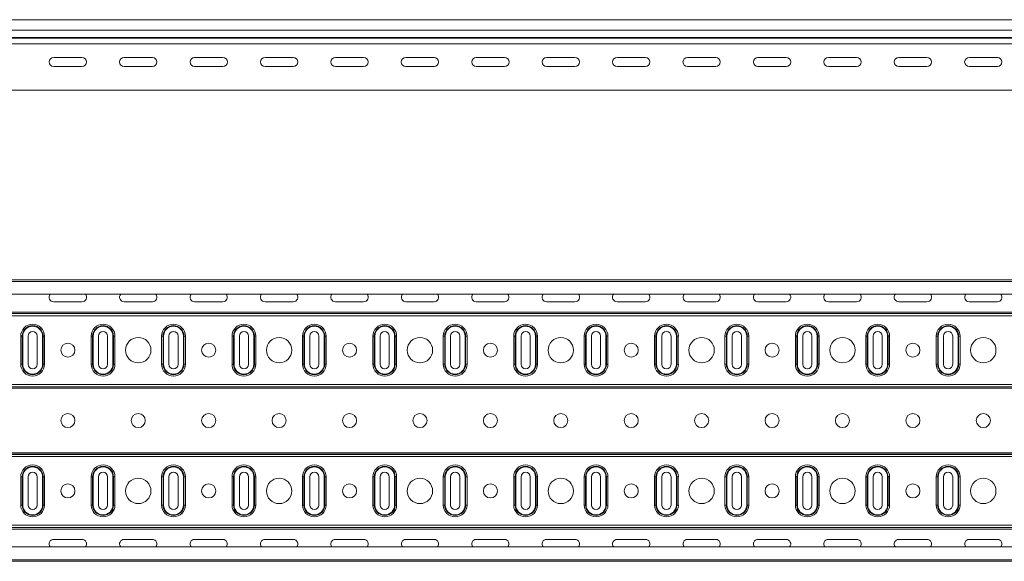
# Model space of a CAD drawing. Header units: millimetres. Extents: x -583 to 2827, y -4183 to -259.
# Tile 16 of 19: x 1386 to 2085, y -1904 to -1519. Entities that reach past the tile are written whole.
import ezdxf

# ---------------------------------------------------------------- set-up
doc = ezdxf.new("R2010")
doc.units = ezdxf.units.MM

msp = doc.modelspace()

# ---------------------------------------------------------------- linework, layer by layer
at = {"color": 7, "linetype": 'Continuous', "lineweight": 15}
for p, q in [((2759.92, -1519.15), (291.92, -1519.15)), ((291.92, -1526.61), (2759.92, -1526.61)), ((291.92, -1531.91), (2759.92, -1531.91)), ((291.92, -1532.28), (2759.92, -1532.28)), ((291.92, -1536.41), (2759.92, -1536.41)), ((1429.92, -1545.9), (1409.92, -1545.9)), ((1479.92, -1545.9), (1459.92, -1545.9)), ((1529.92, -1545.9), (1509.92, -1545.9)), ((1579.92, -1545.9), (1559.92, -1545.9)), ((1629.92, -1545.9), (1609.92, -1545.9)), ((1679.92, -1545.9), (1659.92, -1545.9)), ((1729.92, -1545.9), (1709.92, -1545.9)), ((1779.92, -1545.9), (1759.92, -1545.9)), ((1829.92, -1545.9), (1809.92, -1545.9)), ((1879.92, -1545.9), (1859.92, -1545.9)), ((1929.92, -1545.9), (1909.92, -1545.9)), ((1979.92, -1545.9), (1959.92, -1545.9)), ((2029.92, -1545.9), (2009.92, -1545.9)), ((2079.92, -1545.9), (2059.92, -1545.9)), ((1409.92, -1552.4), (1429.92, -1552.4)), ((1459.92, -1552.4), (1479.92, -1552.4)), ((1509.92, -1552.4), (1529.92, -1552.4)), ((1559.92, -1552.4), (1579.92, -1552.4)), ((1609.92, -1552.4), (1629.92, -1552.4)), ((1659.92, -1552.4), (1679.92, -1552.4)), ((1709.92, -1552.4), (1729.92, -1552.4)), ((1759.92, -1552.4), (1779.92, -1552.4)), ((1809.92, -1552.4), (1829.92, -1552.4)), ((1859.92, -1552.4), (1879.92, -1552.4)), ((1909.92, -1552.4), (1929.92, -1552.4)), ((1959.92, -1552.4), (1979.92, -1552.4)), ((2009.92, -1552.4), (2029.92, -1552.4)), ((2059.92, -1552.4), (2079.92, -1552.4)), ((291.92, -1569.15), (2759.92, -1569.15)), ((291.92, -1703.92), (2759.92, -1703.92)), ((2759.92, -1705.05), (291.92, -1705.05)), ((291.92, -1714.15), (2759.92, -1714.15)), ((1409.92, -1719.52), (1429.92, -1719.52)), ((1459.92, -1719.52), (1479.92, -1719.52)), ((1509.92, -1719.52), (1529.92, -1719.52)), ((1559.92, -1719.52), (1579.92, -1719.52)), ((1609.92, -1719.52), (1629.92, -1719.52)), ((1659.92, -1719.52), (1679.92, -1719.52)), ((1709.92, -1719.52), (1729.92, -1719.52)), ((1759.92, -1719.52), (1779.92, -1719.52)), ((1809.92, -1719.52), (1829.92, -1719.52)), ((1859.92, -1719.52), (1879.92, -1719.52)), ((1909.92, -1719.52), (1929.92, -1719.52)), ((1959.92, -1719.52), (1979.92, -1719.52)), ((2009.92, -1719.52), (2029.92, -1719.52)), ((2059.92, -1719.52), (2079.92, -1719.52)), ((291.92, -1726.81), (2759.92, -1726.81)), ((291.92, -1727.87), (2759.92, -1727.87)), ((291.92, -1727.99), (2759.92, -1727.99)), ((291.92, -1729.54), (2759.92, -1729.54)), ((1386.47, -1763.92), (1386.47, -1743.92)), ((1386.47, -1743.92), (1387.51, -1743.92)), ((1387.51, -1763.92), (1387.51, -1743.92)), ((1387.51, -1743.92), (1387.89, -1743.92)), ((1387.89, -1743.92), (1387.89, -1763.92)), ((1391.67, -1743.92), (1391.67, -1763.92)), ((1398.17, -1763.92), (1398.17, -1743.92)), ((1401.95, -1763.92), (1401.95, -1743.92)), ((1401.95, -1743.92), (1402.33, -1743.92)), ((1402.33, -1743.92), (1403.36, -1743.92)), ((1402.33, -1743.92), (1402.33, -1763.92)), ((1403.36, -1743.92), (1403.36, -1763.92)), ((1436.47, -1763.92), (1436.47, -1743.92)), ((1436.47, -1743.92), (1437.51, -1743.92)), ((1437.51, -1763.92), (1437.51, -1743.92)), ((1437.51, -1743.92), (1437.89, -1743.92)), ((1437.89, -1743.92), (1437.89, -1763.92)), ((1441.67, -1743.92), (1441.67, -1763.92)), ((1448.17, -1763.92), (1448.17, -1743.92)), ((1451.95, -1763.92), (1451.95, -1743.92)), ((1451.95, -1743.92), (1452.33, -1743.92)), ((1452.33, -1743.92), (1453.36, -1743.92)), ((1452.33, -1743.92), (1452.33, -1763.92)), ((1453.36, -1743.92), (1453.36, -1763.92)), ((1486.47, -1763.92), (1486.47, -1743.92)), ((1486.47, -1743.92), (1487.51, -1743.92)), ((1487.51, -1763.92), (1487.51, -1743.92)), ((1487.51, -1743.92), (1487.89, -1743.92)), ((1487.89, -1743.92), (1487.89, -1763.92)), ((1491.67, -1743.92), (1491.67, -1763.92)), ((1498.17, -1763.92), (1498.17, -1743.92)), ((1501.95, -1763.92), (1501.95, -1743.92)), ((1501.95, -1743.92), (1502.33, -1743.92)), ((1502.33, -1743.92), (1503.36, -1743.92)), ((1502.33, -1743.92), (1502.33, -1763.92)), ((1503.36, -1743.92), (1503.36, -1763.92)), ((1536.47, -1763.92), (1536.47, -1743.92)), ((1536.47, -1743.92), (1537.51, -1743.92)), ((1537.51, -1763.92), (1537.51, -1743.92)), ((1537.51, -1743.92), (1537.89, -1743.92)), ((1537.89, -1743.92), (1537.89, -1763.92)), ((1541.67, -1743.92), (1541.67, -1763.92)), ((1548.17, -1763.92), (1548.17, -1743.92)), ((1551.95, -1763.92), (1551.95, -1743.92)), ((1551.95, -1743.92), (1552.33, -1743.92)), ((1552.33, -1743.92), (1553.36, -1743.92)), ((1552.33, -1743.92), (1552.33, -1763.92)), ((1553.36, -1743.92), (1553.36, -1763.92)), ((1586.47, -1763.92), (1586.47, -1743.92)), ((1586.47, -1743.92), (1587.51, -1743.92)), ((1587.51, -1763.92), (1587.51, -1743.92)), ((1587.51, -1743.92), (1587.89, -1743.92)), ((1587.89, -1743.92), (1587.89, -1763.92)), ((1591.67, -1743.92), (1591.67, -1763.92)), ((1598.17, -1763.92), (1598.17, -1743.92)), ((1601.95, -1763.92), (1601.95, -1743.92)), ((1601.95, -1743.92), (1602.33, -1743.92)), ((1602.33, -1743.92), (1603.36, -1743.92)), ((1602.33, -1743.92), (1602.33, -1763.92)), ((1603.36, -1743.92), (1603.36, -1763.92)), ((1636.47, -1763.92), (1636.47, -1743.92)), ((1636.47, -1743.92), (1637.51, -1743.92)), ((1637.51, -1763.92), (1637.51, -1743.92)), ((1637.51, -1743.92), (1637.89, -1743.92)), ((1637.89, -1743.92), (1637.89, -1763.92)), ((1641.67, -1743.92), (1641.67, -1763.92)), ((1648.17, -1763.92), (1648.17, -1743.92)), ((1651.95, -1763.92), (1651.95, -1743.92)), ((1651.95, -1743.92), (1652.33, -1743.92)), ((1652.33, -1743.92), (1653.36, -1743.92)), ((1652.33, -1743.92), (1652.33, -1763.92)), ((1653.36, -1743.92), (1653.36, -1763.92)), ((1686.47, -1763.92), (1686.47, -1743.92)), ((1686.47, -1743.92), (1687.51, -1743.92)), ((1687.51, -1763.92), (1687.51, -1743.92)), ((1687.51, -1743.92), (1687.89, -1743.92)), ((1687.89, -1743.92), (1687.89, -1763.92)), ((1691.67, -1743.92), (1691.67, -1763.92)), ((1698.17, -1763.92), (1698.17, -1743.92)), ((1701.95, -1763.92), (1701.95, -1743.92)), ((1701.95, -1743.92), (1702.33, -1743.92)), ((1702.33, -1743.92), (1703.36, -1743.92)), ((1702.33, -1743.92), (1702.33, -1763.92)), ((1703.36, -1743.92), (1703.36, -1763.92)), ((1736.47, -1763.92), (1736.47, -1743.92)), ((1736.47, -1743.92), (1737.51, -1743.92)), ((1737.51, -1763.92), (1737.51, -1743.92)), ((1737.51, -1743.92), (1737.89, -1743.92)), ((1737.89, -1743.92), (1737.89, -1763.92)), ((1741.67, -1743.92), (1741.67, -1763.92)), ((1748.17, -1763.92), (1748.17, -1743.92)), ((1751.95, -1763.92), (1751.95, -1743.92)), ((1751.95, -1743.92), (1752.33, -1743.92)), ((1752.33, -1743.92), (1753.36, -1743.92)), ((1752.33, -1743.92), (1752.33, -1763.92)), ((1753.36, -1743.92), (1753.36, -1763.92)), ((1786.47, -1763.92), (1786.47, -1743.92)), ((1786.47, -1743.92), (1787.51, -1743.92)), ((1787.51, -1763.92), (1787.51, -1743.92)), ((1787.51, -1743.92), (1787.89, -1743.92)), ((1787.89, -1743.92), (1787.89, -1763.92)), ((1791.67, -1743.92), (1791.67, -1763.92)), ((1798.17, -1763.92), (1798.17, -1743.92)), ((1801.95, -1763.92), (1801.95, -1743.92)), ((1801.95, -1743.92), (1802.33, -1743.92)), ((1802.33, -1743.92), (1803.36, -1743.92)), ((1802.33, -1743.92), (1802.33, -1763.92)), ((1803.36, -1743.92), (1803.36, -1763.92)), ((1836.47, -1763.92), (1836.47, -1743.92)), ((1836.47, -1743.92), (1837.51, -1743.92)), ((1837.51, -1763.92), (1837.51, -1743.92)), ((1837.51, -1743.92), (1837.89, -1743.92)), ((1837.89, -1743.92), (1837.89, -1763.92)), ((1841.67, -1743.92), (1841.67, -1763.92)), ((1848.17, -1763.92), (1848.17, -1743.92)), ((1851.95, -1763.92), (1851.95, -1743.92)), ((1851.95, -1743.92), (1852.33, -1743.92)), ((1852.33, -1743.92), (1853.36, -1743.92)), ((1852.33, -1743.92), (1852.33, -1763.92)), ((1853.36, -1743.92), (1853.36, -1763.92)), ((1886.47, -1763.92), (1886.47, -1743.92)), ((1886.47, -1743.92), (1887.51, -1743.92)), ((1887.51, -1763.92), (1887.51, -1743.92)), ((1887.51, -1743.92), (1887.89, -1743.92)), ((1887.89, -1743.92), (1887.89, -1763.92)), ((1891.67, -1743.92), (1891.67, -1763.92)), ((1898.17, -1763.92), (1898.17, -1743.92)), ((1901.95, -1763.92), (1901.95, -1743.92)), ((1901.95, -1743.92), (1902.33, -1743.92)), ((1902.33, -1743.92), (1903.36, -1743.92)), ((1902.33, -1743.92), (1902.33, -1763.92)), ((1903.36, -1743.92), (1903.36, -1763.92)), ((1936.47, -1763.92), (1936.47, -1743.92)), ((1936.47, -1743.92), (1937.51, -1743.92)), ((1937.51, -1763.92), (1937.51, -1743.92)), ((1937.51, -1743.92), (1937.89, -1743.92)), ((1937.89, -1743.92), (1937.89, -1763.92)), ((1941.67, -1743.92), (1941.67, -1763.92)), ((1948.17, -1763.92), (1948.17, -1743.92)), ((1951.95, -1763.92), (1951.95, -1743.92)), ((1951.95, -1743.92), (1952.33, -1743.92)), ((1952.33, -1743.92), (1953.36, -1743.92)), ((1952.33, -1743.92), (1952.33, -1763.92)), ((1953.36, -1743.92), (1953.36, -1763.92)), ((1986.47, -1763.92), (1986.47, -1743.92)), ((1986.47, -1743.92), (1987.51, -1743.92)), ((1987.51, -1763.92), (1987.51, -1743.92)), ((1987.51, -1743.92), (1987.89, -1743.92)), ((1987.89, -1743.92), (1987.89, -1763.92)), ((1991.67, -1743.92), (1991.67, -1763.92)), ((1998.17, -1763.92), (1998.17, -1743.92)), ((2001.95, -1763.92), (2001.95, -1743.92)), ((2001.95, -1743.92), (2002.33, -1743.92)), ((2002.33, -1743.92), (2003.36, -1743.92)), ((2002.33, -1743.92), (2002.33, -1763.92)), ((2003.36, -1743.92), (2003.36, -1763.92)), ((2036.47, -1763.92), (2036.47, -1743.92)), ((2036.47, -1743.92), (2037.51, -1743.92)), ((2037.51, -1763.92), (2037.51, -1743.92)), ((2037.51, -1743.92), (2037.89, -1743.92)), ((2037.89, -1743.92), (2037.89, -1763.92)), ((2041.67, -1743.92), (2041.67, -1763.92)), ((2048.17, -1763.92), (2048.17, -1743.92)), ((2051.95, -1763.92), (2051.95, -1743.92)), ((2051.95, -1743.92), (2052.33, -1743.92)), ((2052.33, -1743.92), (2053.36, -1743.92)), ((2052.33, -1743.92), (2052.33, -1763.92)), ((2053.36, -1743.92), (2053.36, -1763.92)), ((1386.47, -1763.92), (1387.51, -1763.92)), ((1387.51, -1763.92), (1387.89, -1763.92)), ((1401.95, -1763.92), (1402.33, -1763.92)), ((1402.33, -1763.92), (1403.36, -1763.92)), ((1436.47, -1763.92), (1437.51, -1763.92)), ((1437.51, -1763.92), (1437.89, -1763.92)), ((1451.95, -1763.92), (1452.33, -1763.92)), ((1452.33, -1763.92), (1453.36, -1763.92)), ((1486.47, -1763.92), (1487.51, -1763.92)), ((1487.51, -1763.92), (1487.89, -1763.92)), ((1501.95, -1763.92), (1502.33, -1763.92)), ((1502.33, -1763.92), (1503.36, -1763.92)), ((1536.47, -1763.92), (1537.51, -1763.92)), ((1537.51, -1763.92), (1537.89, -1763.92)), ((1551.95, -1763.92), (1552.33, -1763.92)), ((1552.33, -1763.92), (1553.36, -1763.92)), ((1586.47, -1763.92), (1587.51, -1763.92)), ((1587.51, -1763.92), (1587.89, -1763.92)), ((1601.95, -1763.92), (1602.33, -1763.92)), ((1602.33, -1763.92), (1603.36, -1763.92)), ((1636.47, -1763.92), (1637.51, -1763.92)), ((1637.51, -1763.92), (1637.89, -1763.92)), ((1651.95, -1763.92), (1652.33, -1763.92)), ((1652.33, -1763.92), (1653.36, -1763.92)), ((1686.47, -1763.92), (1687.51, -1763.92)), ((1687.51, -1763.92), (1687.89, -1763.92)), ((1701.95, -1763.92), (1702.33, -1763.92)), ((1702.33, -1763.92), (1703.36, -1763.92)), ((1736.47, -1763.92), (1737.51, -1763.92)), ((1737.51, -1763.92), (1737.89, -1763.92)), ((1751.95, -1763.92), (1752.33, -1763.92)), ((1752.33, -1763.92), (1753.36, -1763.92)), ((1786.47, -1763.92), (1787.51, -1763.92)), ((1787.51, -1763.92), (1787.89, -1763.92)), ((1801.95, -1763.92), (1802.33, -1763.92)), ((1802.33, -1763.92), (1803.36, -1763.92)), ((1836.47, -1763.92), (1837.51, -1763.92)), ((1837.51, -1763.92), (1837.89, -1763.92)), ((1851.95, -1763.92), (1852.33, -1763.92)), ((1852.33, -1763.92), (1853.36, -1763.92)), ((1886.47, -1763.92), (1887.51, -1763.92)), ((1887.51, -1763.92), (1887.89, -1763.92)), ((1901.95, -1763.92), (1902.33, -1763.92)), ((1902.33, -1763.92), (1903.36, -1763.92)), ((1936.47, -1763.92), (1937.51, -1763.92)), ((1937.51, -1763.92), (1937.89, -1763.92)), ((1951.95, -1763.92), (1952.33, -1763.92)), ((1952.33, -1763.92), (1953.36, -1763.92)), ((1986.47, -1763.92), (1987.51, -1763.92)), ((1987.51, -1763.92), (1987.89, -1763.92)), ((2001.95, -1763.92), (2002.33, -1763.92)), ((2002.33, -1763.92), (2003.36, -1763.92)), ((2036.47, -1763.92), (2037.51, -1763.92)), ((2037.51, -1763.92), (2037.89, -1763.92)), ((2051.95, -1763.92), (2052.33, -1763.92)), ((2052.33, -1763.92), (2053.36, -1763.92)), ((291.92, -1778.3), (2759.92, -1778.3)), ((291.92, -1779.86), (2759.92, -1779.86)), ((291.92, -1779.97), (2759.92, -1779.97)), ((291.92, -1781.03), (2759.92, -1781.03)), ((291.92, -1826.81), (2759.92, -1826.81)), ((291.92, -1827.87), (2759.92, -1827.87)), ((291.92, -1827.99), (2759.92, -1827.99)), ((291.92, -1829.54), (2759.92, -1829.54)), ((1386.47, -1863.92), (1386.47, -1843.92)), ((1386.47, -1843.92), (1387.51, -1843.92)), ((1387.51, -1863.92), (1387.51, -1843.92)), ((1387.51, -1843.92), (1387.89, -1843.92)), ((1387.89, -1843.92), (1387.89, -1863.92)), ((1391.67, -1843.92), (1391.67, -1863.92)), ((1398.17, -1863.92), (1398.17, -1843.92)), ((1401.95, -1863.92), (1401.95, -1843.92)), ((1401.95, -1843.92), (1402.33, -1843.92)), ((1402.33, -1843.92), (1403.36, -1843.92)), ((1402.33, -1843.92), (1402.33, -1863.92)), ((1403.36, -1843.92), (1403.36, -1863.92)), ((1436.47, -1863.92), (1436.47, -1843.92)), ((1436.47, -1843.92), (1437.51, -1843.92)), ((1437.51, -1863.92), (1437.51, -1843.92)), ((1437.51, -1843.92), (1437.89, -1843.92)), ((1437.89, -1843.92), (1437.89, -1863.92)), ((1441.67, -1843.92), (1441.67, -1863.92)), ((1448.17, -1863.92), (1448.17, -1843.92)), ((1451.95, -1863.92), (1451.95, -1843.92)), ((1451.95, -1843.92), (1452.33, -1843.92)), ((1452.33, -1843.92), (1453.36, -1843.92)), ((1452.33, -1843.92), (1452.33, -1863.92)), ((1453.36, -1843.92), (1453.36, -1863.92)), ((1486.47, -1863.92), (1486.47, -1843.92)), ((1486.47, -1843.92), (1487.51, -1843.92)), ((1487.51, -1863.92), (1487.51, -1843.92)), ((1487.51, -1843.92), (1487.89, -1843.92)), ((1487.89, -1843.92), (1487.89, -1863.92)), ((1491.67, -1843.92), (1491.67, -1863.92)), ((1498.17, -1863.92), (1498.17, -1843.92)), ((1501.95, -1863.92), (1501.95, -1843.92)), ((1501.95, -1843.92), (1502.33, -1843.92)), ((1502.33, -1843.92), (1503.36, -1843.92)), ((1502.33, -1843.92), (1502.33, -1863.92)), ((1503.36, -1843.92), (1503.36, -1863.92)), ((1536.47, -1863.92), (1536.47, -1843.92)), ((1536.47, -1843.92), (1537.51, -1843.92)), ((1537.51, -1863.92), (1537.51, -1843.92)), ((1537.51, -1843.92), (1537.89, -1843.92)), ((1537.89, -1843.92), (1537.89, -1863.92)), ((1541.67, -1843.92), (1541.67, -1863.92)), ((1548.17, -1863.92), (1548.17, -1843.92)), ((1551.95, -1863.92), (1551.95, -1843.92)), ((1551.95, -1843.92), (1552.33, -1843.92)), ((1552.33, -1843.92), (1553.36, -1843.92)), ((1552.33, -1843.92), (1552.33, -1863.92)), ((1553.36, -1843.92), (1553.36, -1863.92)), ((1586.47, -1863.92), (1586.47, -1843.92)), ((1586.47, -1843.92), (1587.51, -1843.92)), ((1587.51, -1863.92), (1587.51, -1843.92)), ((1587.51, -1843.92), (1587.89, -1843.92)), ((1587.89, -1843.92), (1587.89, -1863.92)), ((1591.67, -1843.92), (1591.67, -1863.92)), ((1598.17, -1863.92), (1598.17, -1843.92)), ((1601.95, -1863.92), (1601.95, -1843.92)), ((1601.95, -1843.92), (1602.33, -1843.92)), ((1602.33, -1843.92), (1603.36, -1843.92)), ((1602.33, -1843.92), (1602.33, -1863.92)), ((1603.36, -1843.92), (1603.36, -1863.92)), ((1636.47, -1863.92), (1636.47, -1843.92)), ((1636.47, -1843.92), (1637.51, -1843.92)), ((1637.51, -1863.92), (1637.51, -1843.92)), ((1637.51, -1843.92), (1637.89, -1843.92)), ((1637.89, -1843.92), (1637.89, -1863.92)), ((1641.67, -1843.92), (1641.67, -1863.92)), ((1648.17, -1863.92), (1648.17, -1843.92)), ((1651.95, -1863.92), (1651.95, -1843.92)), ((1651.95, -1843.92), (1652.33, -1843.92)), ((1652.33, -1843.92), (1653.36, -1843.92)), ((1652.33, -1843.92), (1652.33, -1863.92)), ((1653.36, -1843.92), (1653.36, -1863.92)), ((1686.47, -1863.92), (1686.47, -1843.92)), ((1686.47, -1843.92), (1687.51, -1843.92)), ((1687.51, -1863.92), (1687.51, -1843.92)), ((1687.51, -1843.92), (1687.89, -1843.92)), ((1687.89, -1843.92), (1687.89, -1863.92)), ((1691.67, -1843.92), (1691.67, -1863.92)), ((1698.17, -1863.92), (1698.17, -1843.92)), ((1701.95, -1863.92), (1701.95, -1843.92)), ((1701.95, -1843.92), (1702.33, -1843.92)), ((1702.33, -1843.92), (1703.36, -1843.92)), ((1702.33, -1843.92), (1702.33, -1863.92)), ((1703.36, -1843.92), (1703.36, -1863.92)), ((1736.47, -1863.92), (1736.47, -1843.92)), ((1736.47, -1843.92), (1737.51, -1843.92)), ((1737.51, -1863.92), (1737.51, -1843.92)), ((1737.51, -1843.92), (1737.89, -1843.92)), ((1737.89, -1843.92), (1737.89, -1863.92)), ((1741.67, -1843.92), (1741.67, -1863.92)), ((1748.17, -1863.92), (1748.17, -1843.92)), ((1751.95, -1863.92), (1751.95, -1843.92)), ((1751.95, -1843.92), (1752.33, -1843.92)), ((1752.33, -1843.92), (1753.36, -1843.92)), ((1752.33, -1843.92), (1752.33, -1863.92)), ((1753.36, -1843.92), (1753.36, -1863.92)), ((1786.47, -1863.92), (1786.47, -1843.92)), ((1786.47, -1843.92), (1787.51, -1843.92)), ((1787.51, -1863.92), (1787.51, -1843.92)), ((1787.51, -1843.92), (1787.89, -1843.92)), ((1787.89, -1843.92), (1787.89, -1863.92)), ((1791.67, -1843.92), (1791.67, -1863.92)), ((1798.17, -1863.92), (1798.17, -1843.92)), ((1801.95, -1863.92), (1801.95, -1843.92)), ((1801.95, -1843.92), (1802.33, -1843.92)), ((1802.33, -1843.92), (1803.36, -1843.92)), ((1802.33, -1843.92), (1802.33, -1863.92)), ((1803.36, -1843.92), (1803.36, -1863.92)), ((1836.47, -1863.92), (1836.47, -1843.92)), ((1836.47, -1843.92), (1837.51, -1843.92)), ((1837.51, -1863.92), (1837.51, -1843.92)), ((1837.51, -1843.92), (1837.89, -1843.92)), ((1837.89, -1843.92), (1837.89, -1863.92)), ((1841.67, -1843.92), (1841.67, -1863.92)), ((1848.17, -1863.92), (1848.17, -1843.92)), ((1851.95, -1863.92), (1851.95, -1843.92)), ((1851.95, -1843.92), (1852.33, -1843.92)), ((1852.33, -1843.92), (1853.36, -1843.92)), ((1852.33, -1843.92), (1852.33, -1863.92)), ((1853.36, -1843.92), (1853.36, -1863.92)), ((1886.47, -1863.92), (1886.47, -1843.92)), ((1886.47, -1843.92), (1887.51, -1843.92)), ((1887.51, -1863.92), (1887.51, -1843.92)), ((1887.51, -1843.92), (1887.89, -1843.92)), ((1887.89, -1843.92), (1887.89, -1863.92)), ((1891.67, -1843.92), (1891.67, -1863.92)), ((1898.17, -1863.92), (1898.17, -1843.92)), ((1901.95, -1863.92), (1901.95, -1843.92)), ((1901.95, -1843.92), (1902.33, -1843.92)), ((1902.33, -1843.92), (1903.36, -1843.92)), ((1902.33, -1843.92), (1902.33, -1863.92)), ((1903.36, -1843.92), (1903.36, -1863.92)), ((1936.47, -1863.92), (1936.47, -1843.92)), ((1936.47, -1843.92), (1937.51, -1843.92)), ((1937.51, -1863.92), (1937.51, -1843.92)), ((1937.51, -1843.92), (1937.89, -1843.92)), ((1937.89, -1843.92), (1937.89, -1863.92)), ((1941.67, -1843.92), (1941.67, -1863.92)), ((1948.17, -1863.92), (1948.17, -1843.92)), ((1951.95, -1863.92), (1951.95, -1843.92)), ((1951.95, -1843.92), (1952.33, -1843.92)), ((1952.33, -1843.92), (1953.36, -1843.92)), ((1952.33, -1843.92), (1952.33, -1863.92)), ((1953.36, -1843.92), (1953.36, -1863.92)), ((1986.47, -1863.92), (1986.47, -1843.92)), ((1986.47, -1843.92), (1987.51, -1843.92)), ((1987.51, -1863.92), (1987.51, -1843.92)), ((1987.51, -1843.92), (1987.89, -1843.92)), ((1987.89, -1843.92), (1987.89, -1863.92)), ((1991.67, -1843.92), (1991.67, -1863.92)), ((1998.17, -1863.92), (1998.17, -1843.92)), ((2001.95, -1863.92), (2001.95, -1843.92)), ((2001.95, -1843.92), (2002.33, -1843.92)), ((2002.33, -1843.92), (2003.36, -1843.92)), ((2002.33, -1843.92), (2002.33, -1863.92)), ((2003.36, -1843.92), (2003.36, -1863.92)), ((2036.47, -1863.92), (2036.47, -1843.92)), ((2036.47, -1843.92), (2037.51, -1843.92)), ((2037.51, -1863.92), (2037.51, -1843.92)), ((2037.51, -1843.92), (2037.89, -1843.92)), ((2037.89, -1843.92), (2037.89, -1863.92)), ((2041.67, -1843.92), (2041.67, -1863.92)), ((2048.17, -1863.92), (2048.17, -1843.92)), ((2051.95, -1863.92), (2051.95, -1843.92)), ((2051.95, -1843.92), (2052.33, -1843.92)), ((2052.33, -1843.92), (2053.36, -1843.92)), ((2052.33, -1843.92), (2052.33, -1863.92)), ((2053.36, -1843.92), (2053.36, -1863.92)), ((1386.47, -1863.92), (1387.51, -1863.92)), ((1387.51, -1863.92), (1387.89, -1863.92)), ((1401.95, -1863.92), (1402.33, -1863.92)), ((1402.33, -1863.92), (1403.36, -1863.92)), ((1436.47, -1863.92), (1437.51, -1863.92)), ((1437.51, -1863.92), (1437.89, -1863.92)), ((1451.95, -1863.92), (1452.33, -1863.92)), ((1452.33, -1863.92), (1453.36, -1863.92)), ((1486.47, -1863.92), (1487.51, -1863.92)), ((1487.51, -1863.92), (1487.89, -1863.92)), ((1501.95, -1863.92), (1502.33, -1863.92)), ((1502.33, -1863.92), (1503.36, -1863.92)), ((1536.47, -1863.92), (1537.51, -1863.92)), ((1537.51, -1863.92), (1537.89, -1863.92)), ((1551.95, -1863.92), (1552.33, -1863.92)), ((1552.33, -1863.92), (1553.36, -1863.92)), ((1586.47, -1863.92), (1587.51, -1863.92)), ((1587.51, -1863.92), (1587.89, -1863.92)), ((1601.95, -1863.92), (1602.33, -1863.92)), ((1602.33, -1863.92), (1603.36, -1863.92)), ((1636.47, -1863.92), (1637.51, -1863.92)), ((1637.51, -1863.92), (1637.89, -1863.92)), ((1651.95, -1863.92), (1652.33, -1863.92)), ((1652.33, -1863.92), (1653.36, -1863.92)), ((1686.47, -1863.92), (1687.51, -1863.92)), ((1687.51, -1863.92), (1687.89, -1863.92)), ((1701.95, -1863.92), (1702.33, -1863.92)), ((1702.33, -1863.92), (1703.36, -1863.92)), ((1736.47, -1863.92), (1737.51, -1863.92)), ((1737.51, -1863.92), (1737.89, -1863.92)), ((1751.95, -1863.92), (1752.33, -1863.92)), ((1752.33, -1863.92), (1753.36, -1863.92)), ((1786.47, -1863.92), (1787.51, -1863.92)), ((1787.51, -1863.92), (1787.89, -1863.92)), ((1801.95, -1863.92), (1802.33, -1863.92)), ((1802.33, -1863.92), (1803.36, -1863.92)), ((1836.47, -1863.92), (1837.51, -1863.92)), ((1837.51, -1863.92), (1837.89, -1863.92)), ((1851.95, -1863.92), (1852.33, -1863.92)), ((1852.33, -1863.92), (1853.36, -1863.92)), ((1886.47, -1863.92), (1887.51, -1863.92)), ((1887.51, -1863.92), (1887.89, -1863.92)), ((1901.95, -1863.92), (1902.33, -1863.92)), ((1902.33, -1863.92), (1903.36, -1863.92)), ((1936.47, -1863.92), (1937.51, -1863.92)), ((1937.51, -1863.92), (1937.89, -1863.92)), ((1951.95, -1863.92), (1952.33, -1863.92)), ((1952.33, -1863.92), (1953.36, -1863.92)), ((1986.47, -1863.92), (1987.51, -1863.92)), ((1987.51, -1863.92), (1987.89, -1863.92)), ((2001.95, -1863.92), (2002.33, -1863.92)), ((2002.33, -1863.92), (2003.36, -1863.92)), ((2036.47, -1863.92), (2037.51, -1863.92)), ((2037.51, -1863.92), (2037.89, -1863.92)), ((2051.95, -1863.92), (2052.33, -1863.92)), ((2052.33, -1863.92), (2053.36, -1863.92)), ((291.92, -1878.3), (2759.92, -1878.3)), ((291.92, -1879.86), (2759.92, -1879.86)), ((291.92, -1879.97), (2759.92, -1879.97)), ((291.92, -1881.03), (2759.92, -1881.03)), ((2759.92, -1893.7), (291.92, -1893.7)), ((1429.92, -1888.33), (1409.92, -1888.33)), ((1479.92, -1888.33), (1459.92, -1888.33)), ((1529.92, -1888.33), (1509.92, -1888.33)), ((1579.92, -1888.33), (1559.92, -1888.33)), ((1629.92, -1888.33), (1609.92, -1888.33)), ((1679.92, -1888.33), (1659.92, -1888.33)), ((1729.92, -1888.33), (1709.92, -1888.33)), ((1779.92, -1888.33), (1759.92, -1888.33)), ((1829.92, -1888.33), (1809.92, -1888.33)), ((1879.92, -1888.33), (1859.92, -1888.33)), ((1929.92, -1888.33), (1909.92, -1888.33)), ((1979.92, -1888.33), (1959.92, -1888.33)), ((2029.92, -1888.33), (2009.92, -1888.33)), ((2079.92, -1888.33), (2059.92, -1888.33)), ((291.92, -1902.8), (2759.92, -1902.8)), ((291.92, -1903.92), (2759.92, -1903.92))]:
    msp.add_line(p, q, dxfattribs=at)
for centre, radius in [((1469.92, -1753.92), 9), ((1569.92, -1753.92), 9), ((1669.92, -1753.92), 9), ((1769.92, -1753.92), 9), ((1869.92, -1753.92), 9), ((1969.92, -1753.92), 9), ((2069.92, -1753.92), 9), ((1419.92, -1753.92), 5), ((1519.92, -1753.92), 5), ((1619.92, -1753.92), 5), ((1719.92, -1753.92), 5), ((1819.92, -1753.92), 5), ((1919.92, -1753.92), 5), ((2019.92, -1753.92), 5), ((1419.92, -1803.92), 5), ((1469.92, -1803.92), 5), ((1519.92, -1803.92), 5), ((1569.92, -1803.92), 5), ((1619.92, -1803.92), 5), ((1669.92, -1803.92), 5), ((1719.92, -1803.92), 5), ((1769.92, -1803.92), 5), ((1819.92, -1803.92), 5), ((1869.92, -1803.92), 5), ((1919.92, -1803.92), 5), ((1969.92, -1803.92), 5), ((2019.92, -1803.92), 5), ((2069.92, -1803.92), 5), ((1469.92, -1853.92), 9), ((1569.92, -1853.92), 9), ((1669.92, -1853.92), 9), ((1769.92, -1853.92), 9), ((1869.92, -1853.92), 9), ((1969.92, -1853.92), 9), ((2069.92, -1853.92), 9), ((1419.92, -1853.92), 5), ((1519.92, -1853.92), 5), ((1619.92, -1853.92), 5), ((1719.92, -1853.92), 5), ((1819.92, -1853.92), 5), ((1919.92, -1853.92), 5), ((2019.92, -1853.92), 5)]:
    msp.add_circle(centre, radius, dxfattribs=at)
for centre, radius, start, end in [((1409.92, -1549.15), 3.25, 90, 270), ((1429.92, -1549.15), 3.25, 270, 90), ((1459.92, -1549.15), 3.25, 90, 270), ((1479.92, -1549.15), 3.25, 270, 90), ((1509.92, -1549.15), 3.25, 90, 270), ((1529.92, -1549.15), 3.25, 270, 90), ((1559.92, -1549.15), 3.25, 90, 270), ((1579.92, -1549.15), 3.25, 270, 90), ((1609.92, -1549.15), 3.25, 90, 270), ((1629.92, -1549.15), 3.25, 270, 90), ((1659.92, -1549.15), 3.25, 90, 270), ((1679.92, -1549.15), 3.25, 270, 90), ((1709.92, -1549.15), 3.25, 90, 270), ((1729.92, -1549.15), 3.25, 270, 90), ((1759.92, -1549.15), 3.25, 90, 270), ((1779.92, -1549.15), 3.25, 270, 90), ((1809.92, -1549.15), 3.25, 90, 270), ((1829.92, -1549.15), 3.25, 270, 90), ((1859.92, -1549.15), 3.25, 90, 270), ((1879.92, -1549.15), 3.25, 270, 90), ((1909.92, -1549.15), 3.25, 90, 270), ((1929.92, -1549.15), 3.25, 270, 90), ((1959.92, -1549.15), 3.25, 90, 270), ((1979.92, -1549.15), 3.25, 270, 90), ((2009.92, -1549.15), 3.25, 90, 270), ((2029.92, -1549.15), 3.25, 270, 90), ((2059.92, -1549.15), 3.25, 90, 270), ((2079.92, -1549.15), 3.25, 270, 90), ((1409.92, -1716.27), 3.25, 139.29895, 270), ((1429.92, -1716.27), 3.25, 270, 40.70105), ((1459.92, -1716.27), 3.25, 139.29895, 270), ((1479.92, -1716.27), 3.25, 270, 40.70105), ((1509.92, -1716.27), 3.25, 139.29895, 270), ((1529.92, -1716.27), 3.25, 270, 40.70105), ((1559.92, -1716.27), 3.25, 139.29895, 270), ((1579.92, -1716.27), 3.25, 270, 40.70105), ((1609.92, -1716.27), 3.25, 139.29895, 270), ((1629.92, -1716.27), 3.25, 270, 40.70105), ((1659.92, -1716.27), 3.25, 139.29895, 270), ((1679.92, -1716.27), 3.25, 270, 40.70105), ((1709.92, -1716.27), 3.25, 139.29895, 270), ((1729.92, -1716.27), 3.25, 270, 40.70105), ((1759.92, -1716.27), 3.25, 139.29895, 270), ((1779.92, -1716.27), 3.25, 270, 40.70105), ((1809.92, -1716.27), 3.25, 139.29895, 270), ((1829.92, -1716.27), 3.25, 270, 40.70105), ((1859.92, -1716.27), 3.25, 139.29895, 270), ((1879.92, -1716.27), 3.25, 270, 40.70105), ((1909.92, -1716.27), 3.25, 139.29895, 270), ((1929.92, -1716.27), 3.25, 270, 40.70105), ((1959.92, -1716.27), 3.25, 139.29895, 270), ((1979.92, -1716.27), 3.25, 270, 40.70105), ((2009.92, -1716.27), 3.25, 139.29895, 270), ((2029.92, -1716.27), 3.25, 270, 40.70105), ((2059.92, -1716.27), 3.25, 139.29895, 270), ((2079.92, -1716.27), 3.25, 270, 40.70105), ((1394.92, -1743.92), 8.45, 0, 180), ((1394.92, -1743.92), 7.41, 0, 180), ((1394.92, -1743.92), 7.03, 0, 180), ((1394.92, -1743.92), 3.25, 0, 180), ((1444.92, -1743.92), 8.45, 0, 180), ((1444.92, -1743.92), 7.41, 0, 180), ((1444.92, -1743.92), 7.03, 0, 180), ((1444.92, -1743.92), 3.25, 0, 180), ((1494.92, -1743.92), 8.45, 0, 180), ((1494.92, -1743.92), 7.41, 0, 180), ((1494.92, -1743.92), 7.03, 0, 180), ((1494.92, -1743.92), 3.25, 0, 180), ((1544.92, -1743.92), 8.45, 0, 180), ((1544.92, -1743.92), 7.41, 0, 180), ((1544.92, -1743.92), 7.03, 0, 180), ((1544.92, -1743.92), 3.25, 0, 180), ((1594.92, -1743.92), 8.45, 0, 180), ((1594.92, -1743.92), 7.41, 0, 180), ((1594.92, -1743.92), 7.03, 0, 180), ((1594.92, -1743.92), 3.25, 0, 180), ((1644.92, -1743.92), 8.45, 0, 180), ((1644.92, -1743.92), 7.41, 0, 180), ((1644.92, -1743.92), 7.03, 0, 180), ((1644.92, -1743.92), 3.25, 0, 180), ((1694.92, -1743.92), 8.45, 0, 180), ((1694.92, -1743.92), 7.41, 0, 180), ((1694.92, -1743.92), 7.03, 0, 180), ((1694.92, -1743.92), 3.25, 0, 180), ((1744.92, -1743.92), 8.45, 0, 180), ((1744.92, -1743.92), 7.41, 0, 180), ((1744.92, -1743.92), 7.03, 0, 180), ((1744.92, -1743.92), 3.25, 0, 180), ((1794.92, -1743.92), 8.45, 0, 180), ((1794.92, -1743.92), 7.41, 0, 180), ((1794.92, -1743.92), 7.03, 0, 180), ((1794.92, -1743.92), 3.25, 0, 180), ((1844.92, -1743.92), 8.45, 0, 180), ((1844.92, -1743.92), 7.41, 0, 180), ((1844.92, -1743.92), 7.03, 0, 180), ((1844.92, -1743.92), 3.25, 0, 180), ((1894.92, -1743.92), 8.45, 0, 180), ((1894.92, -1743.92), 7.41, 0, 180), ((1894.92, -1743.92), 7.03, 0, 180), ((1894.92, -1743.92), 3.25, 0, 180), ((1944.92, -1743.92), 8.45, 0, 180), ((1944.92, -1743.92), 7.41, 0, 180), ((1944.92, -1743.92), 7.03, 0, 180), ((1944.92, -1743.92), 3.25, 0, 180), ((1994.92, -1743.92), 8.45, 0, 180), ((1994.92, -1743.92), 7.41, 0, 180), ((1994.92, -1743.92), 7.03, 0, 180), ((1994.92, -1743.92), 3.25, 0, 180), ((2044.92, -1743.92), 8.45, 0, 180), ((2044.92, -1743.92), 7.41, 0, 180), ((2044.92, -1743.92), 7.03, 0, 180), ((2044.92, -1743.92), 3.25, 0, 180), ((1394.92, -1763.92), 8.45, 180, 0), ((1394.92, -1763.92), 7.41, 180, 0), ((1394.92, -1763.92), 7.03, 180, 0), ((1394.92, -1763.92), 3.25, 180, 0), ((1444.92, -1763.92), 8.45, 180, 0), ((1444.92, -1763.92), 7.41, 180, 0), ((1444.92, -1763.92), 7.03, 180, 0), ((1444.92, -1763.92), 3.25, 180, 0), ((1494.92, -1763.92), 8.45, 180, 0), ((1494.92, -1763.92), 7.41, 180, 0), ((1494.92, -1763.92), 7.03, 180, 0), ((1494.92, -1763.92), 3.25, 180, 0), ((1544.92, -1763.92), 8.45, 180, 0), ((1544.92, -1763.92), 7.41, 180, 0), ((1544.92, -1763.92), 7.03, 180, 0), ((1544.92, -1763.92), 3.25, 180, 0), ((1594.92, -1763.92), 8.45, 180, 0), ((1594.92, -1763.92), 7.41, 180, 0), ((1594.92, -1763.92), 7.03, 180, 0), ((1594.92, -1763.92), 3.25, 180, 0), ((1644.92, -1763.92), 8.45, 180, 0), ((1644.92, -1763.92), 7.41, 180, 0), ((1644.92, -1763.92), 7.03, 180, 0), ((1644.92, -1763.92), 3.25, 180, 0), ((1694.92, -1763.92), 8.45, 180, 0), ((1694.92, -1763.92), 7.41, 180, 0), ((1694.92, -1763.92), 7.03, 180, 0), ((1694.92, -1763.92), 3.25, 180, 0), ((1744.92, -1763.92), 8.45, 180, 0), ((1744.92, -1763.92), 7.41, 180, 0), ((1744.92, -1763.92), 7.03, 180, 0), ((1744.92, -1763.92), 3.25, 180, 0), ((1794.92, -1763.92), 8.45, 180, 0), ((1794.92, -1763.92), 7.41, 180, 0), ((1794.92, -1763.92), 7.03, 180, 0), ((1794.92, -1763.92), 3.25, 180, 0), ((1844.92, -1763.92), 8.45, 180, 0), ((1844.92, -1763.92), 7.41, 180, 0), ((1844.92, -1763.92), 7.03, 180, 0), ((1844.92, -1763.92), 3.25, 180, 0), ((1894.92, -1763.92), 8.45, 180, 0), ((1894.92, -1763.92), 7.41, 180, 0), ((1894.92, -1763.92), 7.03, 180, 0), ((1894.92, -1763.92), 3.25, 180, 0), ((1944.92, -1763.92), 8.45, 180, 0), ((1944.92, -1763.92), 7.41, 180, 0), ((1944.92, -1763.92), 7.03, 180, 0), ((1944.92, -1763.92), 3.25, 180, 0), ((1994.92, -1763.92), 8.45, 180, 0), ((1994.92, -1763.92), 7.41, 180, 0), ((1994.92, -1763.92), 7.03, 180, 0), ((1994.92, -1763.92), 3.25, 180, 0), ((2044.92, -1763.92), 8.45, 180, 0), ((2044.92, -1763.92), 7.41, 180, 0), ((2044.92, -1763.92), 7.03, 180, 0), ((2044.92, -1763.92), 3.25, 180, 0), ((1394.92, -1843.92), 8.45, 0, 180), ((1394.92, -1843.92), 7.41, 0, 180), ((1394.92, -1843.92), 7.03, 0, 180), ((1444.92, -1843.92), 8.45, 0, 180), ((1444.92, -1843.92), 7.41, 0, 180), ((1444.92, -1843.92), 7.03, 0, 180), ((1494.92, -1843.92), 8.45, 0, 180), ((1494.92, -1843.92), 7.41, 0, 180), ((1494.92, -1843.92), 7.03, 0, 180), ((1544.92, -1843.92), 8.45, 0, 180), ((1544.92, -1843.92), 7.41, 0, 180), ((1544.92, -1843.92), 7.03, 0, 180), ((1594.92, -1843.92), 8.45, 0, 180), ((1594.92, -1843.92), 7.41, 0, 180), ((1594.92, -1843.92), 7.03, 0, 180), ((1644.92, -1843.92), 8.45, 0, 180), ((1644.92, -1843.92), 7.41, 0, 180), ((1644.92, -1843.92), 7.03, 0, 180), ((1694.92, -1843.92), 8.45, 0, 180), ((1694.92, -1843.92), 7.41, 0, 180), ((1694.92, -1843.92), 7.03, 0, 180), ((1744.92, -1843.92), 8.45, 0, 180), ((1744.92, -1843.92), 7.41, 0, 180), ((1744.92, -1843.92), 7.03, 0, 180), ((1794.92, -1843.92), 8.45, 0, 180), ((1794.92, -1843.92), 7.41, 0, 180), ((1794.92, -1843.92), 7.03, 0, 180), ((1844.92, -1843.92), 8.45, 0, 180), ((1844.92, -1843.92), 7.41, 0, 180), ((1844.92, -1843.92), 7.03, 0, 180), ((1894.92, -1843.92), 8.45, 0, 180), ((1894.92, -1843.92), 7.41, 0, 180), ((1894.92, -1843.92), 7.03, 0, 180), ((1944.92, -1843.92), 8.45, 0, 180), ((1944.92, -1843.92), 7.41, 0, 180), ((1944.92, -1843.92), 7.03, 0, 180), ((1994.92, -1843.92), 8.45, 0, 180), ((1994.92, -1843.92), 7.41, 0, 180), ((1994.92, -1843.92), 7.03, 0, 180), ((2044.92, -1843.92), 8.45, 0, 180), ((2044.92, -1843.92), 7.41, 0, 180), ((2044.92, -1843.92), 7.03, 0, 180), ((1394.92, -1843.92), 3.25, 0, 180), ((1444.92, -1843.92), 3.25, 0, 180), ((1494.92, -1843.92), 3.25, 0, 180), ((1544.92, -1843.92), 3.25, 0, 180), ((1594.92, -1843.92), 3.25, 0, 180), ((1644.92, -1843.92), 3.25, 0, 180), ((1694.92, -1843.92), 3.25, 0, 180), ((1744.92, -1843.92), 3.25, 0, 180), ((1794.92, -1843.92), 3.25, 0, 180), ((1844.92, -1843.92), 3.25, 0, 180), ((1894.92, -1843.92), 3.25, 0, 180), ((1944.92, -1843.92), 3.25, 0, 180), ((1994.92, -1843.92), 3.25, 0, 180), ((2044.92, -1843.92), 3.25, 0, 180), ((1394.92, -1863.92), 8.45, 180, 0), ((1394.92, -1863.92), 7.41, 180, 0), ((1394.92, -1863.92), 7.03, 180, 0), ((1394.92, -1863.92), 3.25, 180, 0), ((1444.92, -1863.92), 8.45, 180, 0), ((1444.92, -1863.92), 7.41, 180, 0), ((1444.92, -1863.92), 7.03, 180, 0), ((1444.92, -1863.92), 3.25, 180, 0), ((1494.92, -1863.92), 8.45, 180, 0), ((1494.92, -1863.92), 7.41, 180, 0), ((1494.92, -1863.92), 7.03, 180, 0), ((1494.92, -1863.92), 3.25, 180, 0), ((1544.92, -1863.92), 8.45, 180, 0), ((1544.92, -1863.92), 7.41, 180, 0), ((1544.92, -1863.92), 7.03, 180, 0), ((1544.92, -1863.92), 3.25, 180, 0), ((1594.92, -1863.92), 8.45, 180, 0), ((1594.92, -1863.92), 7.41, 180, 0), ((1594.92, -1863.92), 7.03, 180, 0), ((1594.92, -1863.92), 3.25, 180, 0), ((1644.92, -1863.92), 8.45, 180, 0), ((1644.92, -1863.92), 7.41, 180, 0), ((1644.92, -1863.92), 7.03, 180, 0), ((1644.92, -1863.92), 3.25, 180, 0), ((1694.92, -1863.92), 8.45, 180, 0), ((1694.92, -1863.92), 7.41, 180, 0), ((1694.92, -1863.92), 7.03, 180, 0), ((1694.92, -1863.92), 3.25, 180, 0), ((1744.92, -1863.92), 8.45, 180, 0), ((1744.92, -1863.92), 7.41, 180, 0), ((1744.92, -1863.92), 7.03, 180, 0), ((1744.92, -1863.92), 3.25, 180, 0), ((1794.92, -1863.92), 8.45, 180, 0), ((1794.92, -1863.92), 7.41, 180, 0), ((1794.92, -1863.92), 7.03, 180, 0), ((1794.92, -1863.92), 3.25, 180, 0), ((1844.92, -1863.92), 8.45, 180, 0), ((1844.92, -1863.92), 7.41, 180, 0), ((1844.92, -1863.92), 7.03, 180, 0), ((1844.92, -1863.92), 3.25, 180, 0), ((1894.92, -1863.92), 8.45, 180, 0), ((1894.92, -1863.92), 7.41, 180, 0), ((1894.92, -1863.92), 7.03, 180, 0), ((1894.92, -1863.92), 3.25, 180, 0), ((1944.92, -1863.92), 8.45, 180, 0), ((1944.92, -1863.92), 7.41, 180, 0), ((1944.92, -1863.92), 7.03, 180, 0), ((1944.92, -1863.92), 3.25, 180, 0), ((1994.92, -1863.92), 8.45, 180, 0), ((1994.92, -1863.92), 7.41, 180, 0), ((1994.92, -1863.92), 7.03, 180, 0), ((1994.92, -1863.92), 3.25, 180, 0), ((2044.92, -1863.92), 8.45, 180, 0), ((2044.92, -1863.92), 7.41, 180, 0), ((2044.92, -1863.92), 7.03, 180, 0), ((2044.92, -1863.92), 3.25, 180, 0), ((1409.92, -1891.58), 3.25, 90, 220.70105), ((1429.92, -1891.58), 3.25, 319.29895, 90), ((1459.92, -1891.58), 3.25, 90, 220.70105), ((1479.92, -1891.58), 3.25, 319.29895, 90), ((1509.92, -1891.58), 3.25, 90, 220.70105), ((1529.92, -1891.58), 3.25, 319.29895, 90), ((1559.92, -1891.58), 3.25, 90, 220.70105), ((1579.92, -1891.58), 3.25, 319.29895, 90), ((1609.92, -1891.58), 3.25, 90, 220.70105), ((1629.92, -1891.58), 3.25, 319.29895, 90), ((1659.92, -1891.58), 3.25, 90, 220.70105), ((1679.92, -1891.58), 3.25, 319.29895, 90), ((1709.92, -1891.58), 3.25, 90, 220.70105), ((1729.92, -1891.58), 3.25, 319.29895, 90), ((1759.92, -1891.58), 3.25, 90, 220.70105), ((1779.92, -1891.58), 3.25, 319.29895, 90), ((1809.92, -1891.58), 3.25, 90, 220.70105), ((1829.92, -1891.58), 3.25, 319.29895, 90), ((1859.92, -1891.58), 3.25, 90, 220.70105), ((1879.92, -1891.58), 3.25, 319.29895, 90), ((1909.92, -1891.58), 3.25, 90, 220.70105), ((1929.92, -1891.58), 3.25, 319.29895, 90), ((1959.92, -1891.58), 3.25, 90, 220.70105), ((1979.92, -1891.58), 3.25, 319.29895, 90), ((2009.92, -1891.58), 3.25, 90, 220.70105), ((2029.92, -1891.58), 3.25, 319.29895, 90), ((2059.92, -1891.58), 3.25, 90, 220.70105), ((2079.92, -1891.58), 3.25, 319.29895, 90)]:
    msp.add_arc(centre, radius, start, end, dxfattribs=at)

doc.saveas('drawing.dxf')
